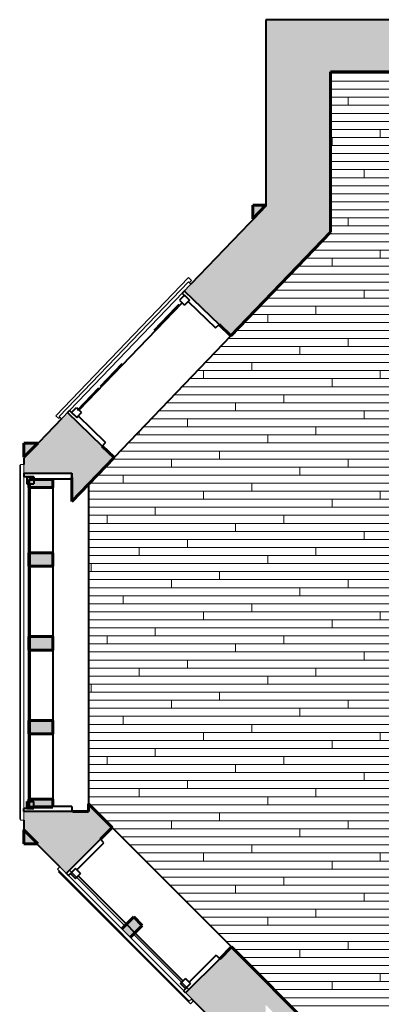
# Model space of a CAD drawing. Header units: inches. Extents: x 118 to 670, y -3413 to -2908.
# Tile 13 of 20: x 238 to 328, y -3153 to -2908. Entities that reach past the tile are written whole.
import ezdxf

# ---------------------------------------------------------------- set-up
doc = ezdxf.new("R2010")
doc.units = ezdxf.units.IN
doc.header["$MEASUREMENT"] = 0
for name, color, linetype, lineweight in [('A-DETL', 90, 'Continuous', 40), ('A-DETL-GENF', 92, 'Continuous', 9), ('A-FLOR-PATT', 8, 'Continuous', 40), ('A-GLAZ', 151, 'Continuous', 40), ('A-WALL', 113, 'Continuous', 18), ('A-WALL-PATT', 111, 'Continuous', 18), ('I-WALL', 2, 'Continuous', 40), ('Q-CASE', 31, 'Continuous', 40)]:
    doc.layers.add(name, color=color, linetype=linetype, lineweight=lineweight)

# ---------------------------------------------------------------- blocks, each defined once
blk = doc.blocks.new('Window - Casement and Fixed - 30_ x 42_-844299-UNIT 3 - LOWER LEVEL')
at = {"layer": 'A-GLAZ', "color": 8, "lineweight": 18}
for p, q in [((-24.63, 6.83), (21.82, 6.83)), ((-24.63, 6), (-24.63, 6.83)), ((21.82, 6), (-24.63, 6)), ((21.82, 6), (21.82, 6.83))]:
    blk.add_line(p, q, dxfattribs=at)
at = {"layer": 'A-GLAZ', "color": 250}
for p, q in [((-22.5, 6), (-21.75, 6)), ((-21.75, 3.5), (-21.75, 6)), ((-21.75, 5.25), (-21.75, 3.5)), ((-21.75, 5.25), (-20, 5.25)), ((-20, 5.25), (-20, 3.5)), ((17, 5.25), (17, 3.5)), ((18.75, 5.25), (17, 5.25)), ((18.75, 3.5), (18.75, 6)), ((19.7, 6), (18.75, 6)), ((18.75, 5.25), (18.75, 3.5)), ((-21.75, 3.5), (-20, 3.5)), ((-21.75, 3.5), (-21.25, 3.5)), ((-21.25, -6), (-21.25, 3.5)), ((-20, 4.37), (17, 4.37)), ((18.75, 3.5), (17, 3.5)), ((18.25, 3.5), (18.75, 3.5)), ((18.25, 3.5), (18.25, -6)), ((-21.25, -6), (-22.5, -6)), ((18.25, -6), (19.5, -6))]:
    blk.add_line(p, q, dxfattribs=at)
blk = doc.blocks.new('Window - Casement and Fixed - 36_x48_-844300-UNIT 3 - LOWER LEVEL')
at = {"layer": 'A-GLAZ', "color": 8, "lineweight": 18}
for p, q in [((-45.63, 6.83), (42.82, 6.83)), ((-45.63, 6), (-45.63, 6.83)), ((42.82, 6), (-45.63, 6)), ((42.82, 6), (42.82, 6.83))]:
    blk.add_line(p, q, dxfattribs=at)
at = {"layer": 'A-GLAZ', "color": 250}
for p, q in [((-43.5, 6), (-42.75, 6)), ((-42.75, 3.5), (-42.75, 6)), ((-42.75, 5.25), (-42.75, 3.5)), ((-42.75, 5.25), (-41, 5.25)), ((-41, 5.25), (-41, 3.5)), ((38, 5.25), (38, 3.5)), ((39.75, 5.25), (38, 5.25)), ((39.75, 3.5), (39.75, 6)), ((40.7, 6), (39.75, 6)), ((39.75, 5.25), (39.75, 3.5)), ((-42.75, 3.5), (-41, 3.5)), ((-42.75, 3.5), (-42.25, 3.5)), ((-42.25, -6), (-42.25, 3.5)), ((-41, 4.37), (38, 4.37)), ((39.75, 3.5), (38, 3.5)), ((39.25, 3.5), (39.75, 3.5)), ((39.25, 3.5), (39.25, -6)), ((-42.25, -6), (-43.5, -6)), ((39.25, -6), (40.5, -6))]:
    blk.add_line(p, q, dxfattribs=at)
blk = doc.blocks.new('Walls 5 - Walls 1-751959-UNIT 3 - LOWER LEVEL')
at = {"layer": 'A-WALL-PATT', "lineweight": 40}
h = blk.add_hatch(color=135, dxfattribs=at)
h.paths.add_polyline_path([(296.45, -3410.02), (299.25, -3407.22), (296.25, -3407.22), (296.25, -3409.81)], flags=0)
h.paths.add_polyline_path([(299.25, -3398.83), (296.25, -3395.83), (296.25, -3398.83), (297.61, -3398.83)], flags=0)
h.paths.add_polyline_path([(246.92, -3349.74), (250.42, -3349.74), (246.92, -3346.24), (246.92, -3347.88)], flags=0)
h.paths.add_polyline_path([(246.92, -3256.1), (250.71, -3252.31), (246.92, -3252.31)], flags=0)
h.paths.add_polyline_path([(296.25, -3206.78), (299.5, -3203.53), (296.25, -3203.53)], flags=0)
h.paths.add_polyline_path([(299.5, -3169.68), (296.5, -3166.68), (296.5, -3169.68)], flags=0)
h.paths.add_polyline_path([(242.75, -3112.93), (239.25, -3109.43), (239.25, -3112.93)], flags=0)
h.paths.add_polyline_path([(239.25, -3016.71), (242.75, -3013.21), (239.25, -3013.21)], flags=0)
h.paths.add_polyline_path([(296.25, -2957.42), (299.5, -2954.04), (296.25, -2954.04)], flags=0)
at = {"layer": 'A-WALL', "color": 10, "lineweight": 60}
for p, q in [((296.25, -2954.04), (296.25, -2957.42)), ((296.25, -2957.42), (299.5, -2954.04)), ((299.5, -2954.04), (296.25, -2954.04)), ((239.25, -3013.21), (239.25, -3016.71)), ((239.25, -3016.71), (242.75, -3013.21)), ((242.75, -3013.21), (239.25, -3013.21)), ((242.75, -3112.93), (239.25, -3109.43)), ((239.25, -3109.43), (239.25, -3112.93)), ((239.25, -3112.93), (242.75, -3112.93)), ((299.5, -3169.68), (296.5, -3166.68)), ((296.5, -3166.68), (296.5, -3169.68)), ((296.5, -3169.68), (299.5, -3169.68)), ((296.25, -3203.53), (296.25, -3206.78)), ((296.25, -3206.78), (299.5, -3203.53)), ((299.5, -3203.53), (296.25, -3203.53)), ((246.92, -3252.31), (246.92, -3256.1)), ((246.92, -3256.1), (250.71, -3252.31)), ((250.71, -3252.31), (246.92, -3252.31)), ((250.42, -3349.74), (246.92, -3346.24)), ((246.92, -3346.24), (246.92, -3349.74)), ((246.92, -3349.74), (250.42, -3349.74)), ((299.25, -3398.83), (296.25, -3395.83)), ((296.25, -3395.83), (296.25, -3398.83)), ((296.25, -3398.83), (299.25, -3398.83)), ((296.25, -3407.22), (296.25, -3409.81)), ((299.25, -3407.22), (296.25, -3407.22)), ((296.45, -3410.02), (299.25, -3407.22))]:
    blk.add_line(p, q, dxfattribs=at)
blk = doc.blocks.new('Casework 283 - Casework 14-770500-UNIT 3 - LOWER LEVEL')
at = {"layer": 'Q-CASE'}
blk.add_hatch(color=135, dxfattribs=at).paths.add_polyline_path([(271.14, -3130.63), (274.12, -3127.65), (272, -3125.53), (269.02, -3128.51)], flags=0)
at = {"layer": 'Q-CASE', "color": 10, "lineweight": 60}
for p, q in [((272, -3125.53), (269.02, -3128.51)), ((274.12, -3127.65), (272, -3125.53)), ((271.14, -3130.63), (274.12, -3127.65))]:
    blk.add_line(p, q, dxfattribs=at)
blk = doc.blocks.new('Casework 96 - Casework 13-825170-UNIT 3 - LOWER LEVEL')
at = {"layer": 'Q-CASE'}
h = blk.add_hatch(color=135, dxfattribs=at)
h.paths.add_polyline_path([(249.62, -3106.96), (249.62, -3104.96), (243.68, -3104.96), (243.68, -3106.96)], flags=0)
h.paths.add_polyline_path([(243.68, -3088.71), (249.62, -3088.71), (249.62, -3085.35), (243.68, -3085.35)], flags=0)
h.paths.add_polyline_path([(243.68, -3067.9), (249.62, -3067.9), (249.62, -3064.45), (243.68, -3064.45)], flags=0)
h.paths.add_polyline_path([(243.68, -3046.98), (249.62, -3046.98), (249.62, -3043.71), (243.68, -3043.71)], flags=0)
h.paths.add_polyline_path([(249.62, -3027.46), (249.62, -3025.46), (243.68, -3025.46), (243.68, -3027.46)], flags=0)
at = {"layer": 'Q-CASE', "color": 10, "lineweight": 60}
for p, q in [((243.68, -3025.46), (243.68, -3027.46)), ((249.62, -3025.46), (243.68, -3025.46)), ((243.68, -3027.46), (249.62, -3027.46)), ((249.62, -3027.46), (249.62, -3025.46)), ((243.68, -3043.71), (243.68, -3046.98)), ((249.62, -3043.71), (243.68, -3043.71)), ((249.62, -3046.98), (249.62, -3043.71)), ((243.68, -3046.98), (249.62, -3046.98)), ((243.68, -3064.45), (243.68, -3067.9)), ((249.62, -3064.45), (243.68, -3064.45)), ((249.62, -3067.9), (249.62, -3064.45)), ((243.68, -3067.9), (249.62, -3067.9)), ((243.68, -3085.35), (243.68, -3088.71)), ((249.62, -3085.35), (243.68, -3085.35)), ((249.62, -3088.71), (249.62, -3085.35)), ((243.68, -3088.71), (249.62, -3088.71)), ((243.68, -3104.96), (243.68, -3106.96)), ((249.62, -3104.96), (243.68, -3104.96)), ((249.62, -3106.96), (249.62, -3104.96)), ((243.68, -3106.96), (249.62, -3106.96))]:
    blk.add_line(p, q, dxfattribs=at)
at = {"layer": 'Q-CASE', "color": 250}
for p, q in [((243.68, -3043.71), (243.68, -3027.46)), ((249.62, -3027.46), (249.62, -3043.71)), ((243.68, -3064.45), (243.68, -3046.98)), ((249.62, -3046.98), (249.62, -3064.45)), ((243.68, -3085.35), (243.68, -3067.9)), ((249.62, -3067.9), (249.62, -3085.35)), ((243.68, -3104.96), (243.68, -3088.71)), ((249.62, -3088.71), (249.62, -3104.96))]:
    blk.add_line(p, q, dxfattribs=at)
blk = doc.blocks.new('HEADERS1 - HEADERS-974858-UNIT 3 - LOWER LEVEL')
at = {"layer": 'A-GLAZ', "color": 8, "lineweight": 18}
for p, q in [((247.24, -3006.43), (280.27, -2972.07)), ((280.99, -2972.76), (280.27, -2972.07)), ((280.99, -2972.76), (280.45, -2973.33)), ((247.96, -3007.12), (247.24, -3006.43)), ((248.26, -3006.81), (247.96, -3007.12)), ((238.25, -3106.75), (238.25, -3018.69)), ((238.42, -3018.69), (238.25, -3018.69)), ((238.42, -3106.75), (238.25, -3106.75)), ((248.11, -3119.71), (247.93, -3119.88)), ((280.78, -3152.73), (247.93, -3119.88)), ((250.63, -3119.5), (264.43, -3133.3)), ((266.55, -3135.42), (280.33, -3149.2)), ((281.54, -3151.97), (280.78, -3152.73))]:
    blk.add_line(p, q, dxfattribs=at)

msp = doc.modelspace()

# ---------------------------------------------------------------- hatches: boundary and pattern name
at = {"layer": 'A-DETL-GENF'}
h = msp.add_hatch(color=55, dxfattribs=at)
h.paths.add_polyline_path([(312.64, -3400.88), (320.14, -3400.88), (320.14, -3396.88), (312.64, -3396.88)], flags=0)
h.paths.add_polyline_path([(308.09, -3396.13), (313.25, -3396.13), (313.25, -3392.41), (308.09, -3392.41)], flags=0)
h.paths.add_polyline_path([(309.62, -3211.2), (313.62, -3211.2), (313.62, -3210.4), (309.62, -3210.4)], flags=0)
h.paths.add_polyline_path([(313.56, -3167.74), (313.56, -3162.06), (308.6, -3162.06), (308.6, -3167.74)], flags=0)
h.paths.add_polyline_path([(557.06, -3129.75), (557.06, -3123.4), (552.18, -3123.4), (552.18, -3129.75)], flags=0)
h.paths.add_polyline_path([(310.21, -2960.88), (313.21, -2960.88), (313.21, -2957.13), (310.21, -2957.13)], flags=0)
at = {"layer": 'A-FLOR-PATT', "lineweight": 9}
h = msp.add_hatch(dxfattribs=at)
h.set_pattern_fill('FP_1', color=43, style=0, pattern_type=2)
h.set_pattern_definition([(0, (0, 0.8), (0, 2), []), (90, (0, 0.8), (-8, 8), [2, -28]), (90, (12, 4.8), (-8, 8), [2, -28])])
h.paths.add_polyline_path([(323.62, -3413.1), (326.56, -3413.1), (326.56, -3411.37), (315.62, -3411.37), (315.62, -3413.1)], flags=0)
h.paths.add_polyline_path([(636.25, -3395.12), (645.12, -3395.12), (645.12, -3329.12), (632.25, -3320.11), (626.55, -3322.19), (628.27, -3311.32), (622.63, -3313.38), (609.12, -3303.91), (609.12, -3395.12), (635.77, -3395.12)], flags=0)
h.paths.add_polyline_path([(329.4, -3395.12), (372.87, -3395.12), (372.87, -3360.37), (383, -3360.37), (383, -3365.12), (377.62, -3365.12), (377.62, -3395.12), (461.62, -3395.12), (461.62, -3365.12), (431, -3365.12), (431, -3360.37), (466.37, -3360.37), (466.37, -3371.11), (467.75, -3371.11), (467.75, -3368.86), (469.11, -3368.86), (469.11, -3369.19), (481.51, -3369.19), (481.62, -3368.76), (481.79, -3368.57), (481.89, -3368.49), (482.08, -3368.41), (482.27, -3368.39), (482.56, -3368.46), (482.64, -3368.49), (482.86, -3368.69), (482.92, -3368.76), (482.99, -3368.94), (483.03, -3369.19), (485.46, -3369.19), (485.57, -3368.76), (485.74, -3368.57), (485.92, -3368.46), (486.07, -3368.41), (486.22, -3368.39), (486.51, -3368.46), (486.66, -3368.54), (486.81, -3368.69), (486.87, -3368.76), (486.94, -3368.94), (486.98, -3369.19), (499.37, -3369.19), (499.37, -3368.86), (500.73, -3368.86), (500.73, -3371.11), (502.12, -3371.11), (502.12, -3371.25), (509.41, -3371.25), (509.41, -3370.17), (513.99, -3370.17), (513.99, -3370.04), (514.06, -3370.04), (514.06, -3370.17), (514.81, -3370.17), (514.81, -3370.04), (514.89, -3370.04), (514.89, -3370.17), (518.59, -3370.17), (518.59, -3370.04), (518.67, -3370.04), (518.67, -3370.17), (519.41, -3370.17), (519.41, -3370.04), (519.49, -3370.04), (519.49, -3370.17), (519.53, -3370.17), (519.53, -3370.04), (522.84, -3370.04), (522.84, -3370.17), (523.41, -3370.17), (523.41, -3370.04), (523.49, -3370.04), (523.49, -3370.17), (524.83, -3370.17), (524.83, -3370.04), (524.91, -3370.04), (524.91, -3370.17), (525.66, -3370.17), (525.66, -3370.04), (525.73, -3370.04), (525.73, -3370.17), (527.11, -3370.17), (527.11, -3370.04), (527.19, -3370.04), (527.19, -3370.17), (527.94, -3370.17), (527.94, -3370.04), (528.01, -3370.04), (528.01, -3370.17), (533.26, -3370.17), (533.26, -3371.25), (578.37, -3371.25), (578.37, -3306.83), (575.25, -3306.83), (575.25, -3270.83), (578.37, -3270.83), (578.37, -3252.83), (572.55, -3252.83), (572.55, -3248.08), (579.12, -3248.08), (579.12, -3212.08), (455.99, -3212.08), (455.99, -3184.34), (544.41, -3184.34), (544.41, -3166.75), (581.55, -3166.75), (581.55, -3171.5), (607.03, -3171.5), (607.03, -3170.19), (608.29, -3170.19), (608.29, -3169.99), (601.29, -3169.99), (601.29, -3168.26), (631.26, -3168.26), (631.26, -3169.9), (636.29, -3169.9), (636.29, -3167.53), (608.29, -3167.53), (608.29, -3168.06), (607.03, -3168.06), (607.03, -3166.75), (645.12, -3166.75), (645.12, -3129.75), (615.75, -3129.75), (615.75, -3126.87), (614.25, -3126.87), (614.25, -3125.62), (578.25, -3125.62), (578.25, -3126.87), (576.75, -3126.87), (576.75, -3129.75), (550.12, -3129.75), (550.12, -2939.92), (504.57, -2939.92), (504.57, -2920.89), (465.27, -2920.89), (465.27, -2946.2), (387.33, -2946.2), (387.33, -2920.89), (315.62, -2920.89), (315.62, -2960.78), (255.37, -3023.46), (255.37, -3103), (315.62, -3163.25), (315.62, -3184.34), (327.62, -3184.34), (327.62, -3212.08), (313.99, -3212.08), (263.29, -3262.78), (263.29, -3271.06), (259.17, -3271.06), (259.17, -3329.4), (263.29, -3329.4), (263.29, -3340.33), (315.62, -3392.65), (315.62, -3395.12), (323.62, -3395.12)], flags=0)
h.paths.add_polyline_path([(434.44, -3392.34), (434.44, -3368.34), (458.44, -3368.34), (458.44, -3392.34)], flags=0)
h.paths.add_polyline_path([(479.7, -3371.11), (481.14, -3371.11), (481.28, -3370.37), (469.11, -3370.37), (469.11, -3371.11)], flags=0)
h.paths.add_polyline_path([(497.04, -3371.11), (499.37, -3371.11), (499.37, -3370.37), (487.21, -3370.37), (487.35, -3371.11), (488.37, -3371.11)], flags=0)
h.paths.add_polyline_path([(484.03, -3371.11), (485.09, -3371.11), (485.23, -3370.37), (483.26, -3370.37), (483.4, -3371.11)], flags=0)
h.paths.add_polyline_path([(361.47, -3335.55), (359.9, -3335.45), (358.31, -3335.13), (356.89, -3334.66), (355.53, -3334.01), (354.27, -3333.18), (353.17, -3332.19), (352.25, -3331.08), (351.5, -3329.88), (350.9, -3328.63), (350.41, -3327.35), (350.02, -3326.08), (349.61, -3324.27), (349.42, -3323.13), (349.25, -3321.65), (349.16, -3320.33), (349.08, -3318.15), (349, -3315.64), (349.04, -3314.49), (349.16, -3313.54), (349.21, -3313.31), (349.38, -3313.1), (351.42, -3313.1), (351.47, -3314.57), (351.61, -3316.51), (351.8, -3318.77), (352.02, -3320.62), (352.31, -3322.29), (352.47, -3323), (352.72, -3323.95), (353.02, -3324.88), (353.32, -3325.66), (353.67, -3326.4), (354.04, -3327.09), (354.65, -3327.94), (355.25, -3328.61), (356.14, -3329.32), (356.82, -3329.75), (357.69, -3330.16), (355.36, -3328.67), (353.51, -3325.78), (352.52, -3322.48), (352.16, -3320.26), (351.92, -3318), (351.58, -3313.18), (356.89, -3312.73), (361.58, -3312.6), (366.42, -3312.74), (371.35, -3313.2), (371.35, -3313.31), (371.01, -3318), (370.76, -3320.36), (370.35, -3322.77), (369.36, -3325.93), (367.57, -3328.68), (365.24, -3330.17), (366.12, -3329.75), (367.03, -3329.15), (367.78, -3328.5), (368.45, -3327.72), (369.02, -3326.86), (369.46, -3325.99), (369.84, -3325.09), (370.21, -3323.95), (370.48, -3322.92), (370.69, -3321.93), (370.84, -3321.06), (371.04, -3319.59), (371.29, -3317), (371.47, -3314.41), (371.51, -3313.31), (371.51, -3313.1), (373.55, -3313.1), (373.74, -3313.39), (373.78, -3313.58), (373.85, -3314.14), (373.92, -3315.17), (373.92, -3316.64), (373.68, -3321.65), (373.59, -3322.57), (373.43, -3323.7), (373.21, -3324.83), (372.91, -3326.08), (372.52, -3327.36), (372.03, -3328.63), (371.31, -3330.06), (370.68, -3331.08), (369.76, -3332.19), (368.66, -3333.18), (367.4, -3334.01), (366.02, -3334.67), (364.56, -3335.15), (362.83, -3335.46), (361.47, -3335.55)], flags=0)
h.paths.add_polyline_path([(537.37, -3329.86), (501.37, -3329.86), (501.37, -3318.72), (492.22, -3318.71), (492.24, -3302.72), (501.37, -3302.72), (501.37, -3298.82), (492.17, -3298.84), (492.13, -3282.86), (501.37, -3282.83), (501.37, -3279.5), (491.92, -3279.53), (491.88, -3263.54), (501.37, -3263.52), (501.37, -3251.86), (537.37, -3251.86), (537.37, -3282.63)], flags=0)
h.paths.add_polyline_path([(491, -3318.72), (488.97, -3318.72), (488.99, -3302.72), (491.02, -3302.72)], flags=0)
h.paths.add_polyline_path([(361.05, -3306.81), (358.27, -3306.57), (355.58, -3305.85), (353.05, -3304.67), (350.76, -3303.07), (348.79, -3301.1), (347.19, -3298.81), (346.01, -3296.29), (345.29, -3293.59), (345.05, -3290.81), (345.29, -3288.04), (346.01, -3285.34), (347.19, -3282.81), (348.79, -3280.53), (350.76, -3278.56), (353.05, -3276.96), (355.58, -3275.78), (358.31, -3275.05), (361.05, -3274.81), (363.83, -3275.06), (366.52, -3275.78), (369.05, -3276.96), (371.33, -3278.56), (373.31, -3280.53), (374.91, -3282.81), (376.08, -3285.34), (376.81, -3288.04), (377.05, -3290.81), (376.81, -3293.59), (376.08, -3296.29), (374.81, -3298.94), (373.31, -3301.1), (371.33, -3303.07), (369.05, -3304.67), (366.52, -3305.85), (363.83, -3306.57), (361.47, -3306.78)], flags=0)
h.paths.add_polyline_path([(488.92, -3298.85), (488.88, -3282.85), (490.9, -3282.84), (490.94, -3298.84)], flags=0)
h.paths.add_polyline_path([(488.67, -3279.53), (488.63, -3263.54), (490.65, -3263.53), (490.69, -3279.53)], flags=0)
h.paths.add_polyline_path([(361.47, -3267.03), (356.52, -3266.89), (351.58, -3266.42), (351.58, -3266.31), (351.98, -3261.08), (352.22, -3258.96), (352.58, -3256.86), (353.57, -3253.7), (355.41, -3250.92), (357.69, -3249.45), (356.61, -3250.01), (355.95, -3250.44), (355.22, -3251.05), (354.6, -3251.74), (353.92, -3252.75), (353.47, -3253.63), (353.09, -3254.54), (352.72, -3255.68), (352.45, -3256.71), (352.24, -3257.7), (352.09, -3258.57), (351.89, -3260.04), (351.64, -3262.63), (351.45, -3265.34), (351.42, -3266.32), (351.42, -3266.53), (349.38, -3266.53), (349.19, -3266.24), (349.15, -3266.05), (349.08, -3265.49), (349.01, -3264.46), (349.02, -3262.99), (349.25, -3257.98), (349.34, -3257.06), (349.51, -3255.93), (349.72, -3254.79), (350.02, -3253.55), (350.41, -3252.27), (350.9, -3251), (351.5, -3249.75), (352.25, -3248.55), (353.17, -3247.44), (354.27, -3246.45), (355.53, -3245.62), (356.91, -3244.96), (358.37, -3244.48), (360.1, -3244.17), (361.47, -3244.08), (363.03, -3244.18), (364.56, -3244.48), (366.04, -3244.97), (367.4, -3245.62), (368.66, -3246.45), (369.76, -3247.44), (370.68, -3248.55), (371.55, -3250.01), (372.03, -3251), (372.52, -3252.27), (373.04, -3254.09), (373.32, -3255.36), (373.51, -3256.5), (373.68, -3257.98), (373.77, -3259.3), (373.85, -3261.48), (373.93, -3263.98), (373.88, -3265.18), (373.78, -3266.09), (373.72, -3266.32), (373.55, -3266.53), (371.51, -3266.53), (371.47, -3265.13), (371.33, -3263.12), (371.14, -3261), (370.91, -3259.01), (370.62, -3257.34), (370.46, -3256.63), (370.21, -3255.68), (369.91, -3254.75), (369.61, -3253.97), (369.23, -3253.16), (368.89, -3252.53), (368.2, -3251.59), (367.54, -3250.9), (366.84, -3250.34), (366.11, -3249.88), (365.24, -3249.46), (367.57, -3250.95), (369.42, -3253.84), (370.41, -3257.14), (370.78, -3259.37), (371.05, -3262.24), (371.35, -3266.45), (366.03, -3266.9), (361.58, -3267.03)], flags=0)
h.paths.add_polyline_path([(447.27, -3158.21), (447.27, -3156.19), (463.27, -3156.19), (463.25, -3158.21)], flags=0)
h.paths.add_polyline_path([(439.27, -3158.21), (423.27, -3158.21), (423.27, -3156.19), (439.27, -3156.19)], flags=0)
h.paths.add_polyline_path([(399.28, -3158.2), (399.27, -3156.18), (415.27, -3156.15), (415.25, -3158.18)], flags=0)
h.paths.add_polyline_path([(463.25, -3154.96), (447.27, -3154.96), (447.27, -3150.21), (439.25, -3150.21), (439.25, -3154.96), (423.27, -3154.96), (423.27, -3150.21), (415.25, -3150.21), (415.25, -3154.93), (399.27, -3154.95), (399.25, -3150.21), (390.15, -3150.21), (390.15, -3142.45), (385.27, -3142.45), (385.27, -3126.47), (390.15, -3126.47), (390.15, -3118.64), (399.26, -3118.64), (399.26, -3113.95), (415.25, -3113.97), (415.27, -3118.64), (423.25, -3118.64), (423.26, -3113.96), (439.24, -3113.98), (439.26, -3118.64), (447.25, -3118.64), (447.26, -3113.96), (463.24, -3113.98), (463.26, -3118.64), (473.22, -3118.64), (473.22, -3126.46), (477.82, -3126.46), (477.82, -3142.44), (473.22, -3142.44), (473.22, -3150.21), (463.25, -3150.21), (463.25, -3152.14)], flags=0)
h.paths.add_polyline_path([(382.02, -3142.47), (382.02, -3126.47), (384.05, -3126.47), (384.05, -3142.47)], flags=0)
h.paths.add_polyline_path([(479.04, -3142.46), (479.04, -3126.46), (481.07, -3126.46), (481.07, -3142.46)], flags=0)
h.paths.add_polyline_path([(463.26, -3112.75), (447.26, -3112.74), (447.26, -3110.71), (463.26, -3110.73), (463.26, -3112.75)], flags=0)
h.paths.add_polyline_path([(439.26, -3112.75), (423.26, -3112.74), (423.27, -3110.71), (439.26, -3110.73), (439.26, -3112.75)], flags=0)
h.paths.add_polyline_path([(415.27, -3112.74), (399.27, -3112.72), (399.27, -3110.7), (415.27, -3110.72), (415.26, -3112.74)], flags=0)
h.paths.add_polyline_path([(415.25, -3073.38), (381.02, -3073.38), (381.02, -3056.14), (376.52, -3056.14), (376.52, -2999.7), (375.76, -2999.05), (374.71, -2998.03), (371.27, -2994.38), (370.86, -2993.91), (370.07, -2992.91), (369.14, -2991.58), (368.62, -2990.75), (367.97, -2989.58), (367.39, -2988.35), (366.91, -2987.04), (366.57, -2985.67), (366.42, -2984.08), (366.49, -2982.61), (366.74, -2981.27), (367.31, -2979.64), (367.89, -2978.44), (368.74, -2977.13), (369.75, -2975.94), (370.91, -2974.89), (372.33, -2973.92), (373.56, -2973.27), (375.15, -2972.7), (376.56, -2972.41), (377.93, -2972.31), (379.37, -2972.42), (380.93, -2972.77), (382.15, -2973.18), (383.66, -2973.85), (384.66, -2974.37), (385.65, -2974.95), (386.73, -2975.66), (388.24, -2976.81), (389.18, -2977.6), (390.82, -2979.07), (392.79, -2980.86), (393.01, -2981.09), (454.59, -2981.09), (455.6, -2980.12), (459.4, -2976.78), (459.86, -2976.41), (460.88, -2975.66), (462.35, -2974.72), (463.44, -2974.11), (464.52, -2973.58), (465.55, -2973.14), (466.89, -2972.7), (468.24, -2972.42), (469.76, -2972.31), (471.15, -2972.41), (472.62, -2972.74), (474.15, -2973.33), (475.42, -2973.99), (476.7, -2974.89), (477.86, -2975.94), (478.87, -2977.13), (479.72, -2978.44), (480.46, -2980.04), (480.87, -2981.28), (481.14, -2982.76), (481.2, -2984.23), (481.04, -2985.67), (480.7, -2987.04), (480.22, -2988.35), (479.64, -2989.58), (478.99, -2990.75), (478.29, -2991.86), (477.4, -2993.09), (476.34, -2994.38), (475.51, -2995.3), (474.25, -2996.61), (472.16, -2998.76), (471.34, -2999.5), (470.91, -2999.85), (470.91, -3056.14), (467.02, -3056.14), (467.02, -3073.38), (415.27, -3073.38)], flags=0)
h.paths.add_polyline_path([(470.91, -2996.37), (472.43, -2994.63), (473.7, -2993.07), (474.66, -2991.76), (475.15, -2991.02), (475.59, -2990.29), (476.05, -2989.43), (476.41, -2988.65), (476.72, -2987.83), (476.96, -2986.98), (477.12, -2986.08), (477.17, -2985.06), (477.11, -2984.26), (476.91, -2983.31), (476.61, -2982.43), (477.14, -2985.14), (476.41, -2988.37), (474.66, -2991.47), (473.1, -2993.53), (471.28, -2995.64), (470.91, -2996.06), (470.91, -2996.12)], flags=0)
h.paths.add_polyline_path([(376.52, -2996.17), (376.52, -2995.85), (375.16, -2994.29), (373.96, -2992.83), (372.73, -2991.13), (371.2, -2988.37), (370.47, -2985.06), (371, -2982.39), (370.69, -2983.33), (370.5, -2984.33), (370.44, -2985.36), (370.52, -2986.36), (370.76, -2987.4), (371.09, -2988.37), (371.5, -2989.31), (372.02, -2990.29), (372.54, -2991.15), (373.18, -2992.09), (373.73, -2992.83), (374.58, -2993.91), (376.28, -2995.9), (376.46, -2996.11)], flags=0)
h.paths.add_polyline_path([(458.69, -2981.09), (458.83, -2981.09), (460.84, -2979.54), (462.58, -2978.38), (465.43, -2976.95), (468.72, -2976.33), (471.36, -2976.95), (470.22, -2976.57), (469.45, -2976.39), (468.38, -2976.29), (467.42, -2976.34), (466.38, -2976.54), (465.38, -2976.84), (464.52, -2977.18), (463.43, -2977.7), (462.58, -2978.18), (461.67, -2978.75), (460.86, -2979.3), (459.72, -2980.14), (458.52, -2981.09), (458.62, -2981.09)], flags=0)
h.paths.add_polyline_path([(388.99, -2981.09), (389.08, -2981.08), (387.49, -2979.84), (386.28, -2978.97), (384.91, -2978.11), (384.18, -2977.7), (383.3, -2977.27), (382.52, -2976.95), (381.71, -2976.67), (380.93, -2976.46), (379.98, -2976.32), (378.89, -2976.31), (377.88, -2976.45), (377.15, -2976.62), (376.28, -2976.95), (378.94, -2976.32), (382.23, -2976.95), (385.22, -2978.47), (387.49, -2980.07), (388.78, -2981.09), (388.92, -2981.09)], flags=0)
at = {"layer": 'A-WALL-PATT'}
for points in [[(566.25, -2919.89), (566.25, -2907.89), (299.5, -2907.89), (299.5, -2919.89), (390.08, -2919.89), (390.08, -2913.89), (462.9, -2913.89), (462.9, -2919.89), (507.19, -2919.89), (507.19, -2913.89), (560.25, -2913.89), (560.25, -2919.89)], [(299.5, -2954.29), (311.5, -2941.81), (311.5, -2919.89), (299.5, -2919.89)], [(311.5, -2965.07), (315.62, -2960.78), (315.62, -2919.89), (311.5, -2919.89), (311.5, -2957.13), (313.21, -2957.13), (313.21, -2960.88), (311.5, -2960.88)], [(387.33, -2920.89), (387.33, -2919.89), (315.62, -2919.89), (315.62, -2920.89), (323.62, -2920.89)], [(255.37, -3108.83), (255.37, -3104.87), (251.41, -3104.87), (254.26, -3107.72)]]:
    msp.add_hatch(color=8, dxfattribs=at).paths.add_polyline_path(points, flags=0)
h = msp.add_hatch(color=8, dxfattribs=at)
h.paths.add_polyline_path([(251.25, -3021.8), (258.77, -3013.97), (251.25, -3006.73), (251.25, -3021.64)], flags=0)
h.paths.add_polyline_path([(287.88, -2983.69), (310.21, -2960.46), (310.21, -2957.13), (311.5, -2957.13), (311.5, -2941.81), (279.23, -2975.37), (285.82, -2981.71)], flags=0)
h = msp.add_hatch(color=8, dxfattribs=at)
h.paths.add_polyline_path([(251.25, -3027.75), (261.74, -3016.83), (258.77, -3013.97), (251.25, -3021.8)], flags=0)
h.paths.add_polyline_path([(290.85, -2986.55), (311.5, -2965.07), (311.5, -2960.88), (310.21, -2960.88), (310.21, -2960.46), (287.88, -2983.69)], flags=0)
h = msp.add_hatch(color=8, dxfattribs=at)
h.paths.add_polyline_path([(249.85, -3120.28), (251.25, -3118.89), (251.25, -3104.87), (239.25, -3104.87), (239.25, -3109.68), (248.21, -3118.64)], flags=0)
h.paths.add_polyline_path([(251.25, -3020.68), (251.25, -3006.73), (250.12, -3005.65), (239.25, -3016.96), (239.25, -3020.68)], flags=0)
h = msp.add_hatch(color=8, dxfattribs=at)
h.paths.add_polyline_path([(315.62, -3169.08), (315.62, -3163.25), (290.95, -3138.58), (288.04, -3141.5), (308.6, -3162.06), (313.56, -3162.06), (313.56, -3167.02), (314.28, -3167.74)], flags=0)
h.paths.add_polyline_path([(258.34, -3111.8), (261.26, -3108.88), (255.37, -3103), (255.37, -3108.83)], flags=0)
h = msp.add_hatch(color=8, dxfattribs=at)
h.paths.add_polyline_path([(299.5, -3169.93), (299.5, -3152.96), (288.04, -3141.5), (279.55, -3149.98), (288.94, -3159.37)], flags=0)
h.paths.add_polyline_path([(251.25, -3118.89), (258.34, -3111.8), (251.25, -3104.71), (251.25, -3118.64)], flags=0)

# ---------------------------------------------------------------- linework, layer by layer
at = {"layer": 'A-DETL', "color": 250}
for p, q in [((271.76, -2985.13), (277.99, -2978.64)), ((271.76, -2985.13), (277.16, -2979.51)), ((258.39, -2999.04), (263.79, -2993.42)), ((257.87, -2999.58), (252.52, -3005.13))]:
    msp.add_line(p, q, dxfattribs=at)
at = {"layer": 'A-WALL', "color": 250, "lineweight": 40}
for p, q in [((566.25, -2907.89), (299.5, -2907.89)), ((299.5, -2907.89), (299.5, -2954.29)), ((299.5, -2954.29), (280.84, -2973.7)), ((279.23, -2975.37), (287.88, -2983.69)), ((248.65, -3007.18), (239.25, -3016.96)), ((258.77, -3013.97), (250.12, -3005.65)), ((239.25, -3016.96), (239.25, -3018.55)), ((239.25, -3020.68), (251.25, -3020.68)), ((251.25, -3020.68), (251.25, -3021.8)), ((251.25, -3104.87), (239.25, -3104.87)), ((251.41, -3104.87), (251.25, -3104.71)), ((251.25, -3104.71), (251.25, -3104.87)), ((239.25, -3107), (239.25, -3109.68)), ((239.25, -3109.68), (248.21, -3118.64)), ((249.85, -3120.28), (258.34, -3111.8)), ((288.04, -3141.5), (279.55, -3149.98)), ((281.06, -3151.49), (299.5, -3169.93))]:
    msp.add_line(p, q, dxfattribs=at)
at = {"layer": 'A-WALL', "color": 8}
msp.add_line((251.25, -3020.87), (239.25, -3020.87), dxfattribs=at)
at = {"layer": 'I-WALL', "color": 10, "lineweight": 60}
for p, q in [((315.62, -2960.78), (315.62, -2920.89)), ((315.62, -2920.89), (387.33, -2920.89)), ((290.85, -2986.55), (315.62, -2960.78)), ((287.88, -2983.69), (290.85, -2986.55)), ((261.74, -3016.83), (258.77, -3013.97)), ((251.25, -3027.75), (261.74, -3016.83)), ((251.25, -3021.8), (251.25, -3027.75)), ((261.26, -3108.88), (255.37, -3103)), ((255.37, -3103), (255.37, -3104.87)), ((255.37, -3104.87), (251.41, -3104.87)), ((258.34, -3111.8), (261.26, -3108.88)), ((290.95, -3138.58), (288.04, -3141.5)), ((315.62, -3163.25), (290.95, -3138.58))]:
    msp.add_line(p, q, dxfattribs=at)
at = {"layer": 'I-WALL', "color": 250}
for p, q in [((290.85, -2986.55), (261.74, -3016.83)), ((255.37, -3023.46), (255.37, -3103)), ((261.26, -3108.88), (290.95, -3138.58))]:
    msp.add_line(p, q, dxfattribs=at)

# ---------------------------------------------------------------- block references
at = {"layer": 'A-GLAZ', "color": 8, "lineweight": 18}
msp.add_blockref('HEADERS1 - HEADERS-974858-UNIT 3 - LOWER LEVEL', (0, 0), dxfattribs=at)
for name, p, rotation in [('Window - Casement and Fixed - 30_ x 42_-844299-UNIT 3 - LOWER LEVEL', (270.04, -2993.59), 46.12929498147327), ('Window - Casement and Fixed - 36_x48_-844300-UNIT 3 - LOWER LEVEL', (245.25, -3061.37), 89.99999999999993), ('Window - Casement and Fixed - 30_ x 42_-844299-UNIT 3 - LOWER LEVEL', (267.89, -3129.83), 134.9999999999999)]:
    msp.add_blockref(name, p, dxfattribs=dict(at, rotation=rotation))
at = {"layer": 'A-WALL', "color": 250, "lineweight": 40}
msp.add_blockref('Walls 5 - Walls 1-751959-UNIT 3 - LOWER LEVEL', (0, 0), dxfattribs=at)
at = {"layer": 'Q-CASE', "color": 250}
for name, p in [('Casework 96 - Casework 13-825170-UNIT 3 - LOWER LEVEL', (-3.12, 3.15)), ('Casework 283 - Casework 14-770500-UNIT 3 - LOWER LEVEL', (-5.37, -5.57))]:
    msp.add_blockref(name, p, dxfattribs=at)

doc.saveas('drawing.dxf')
